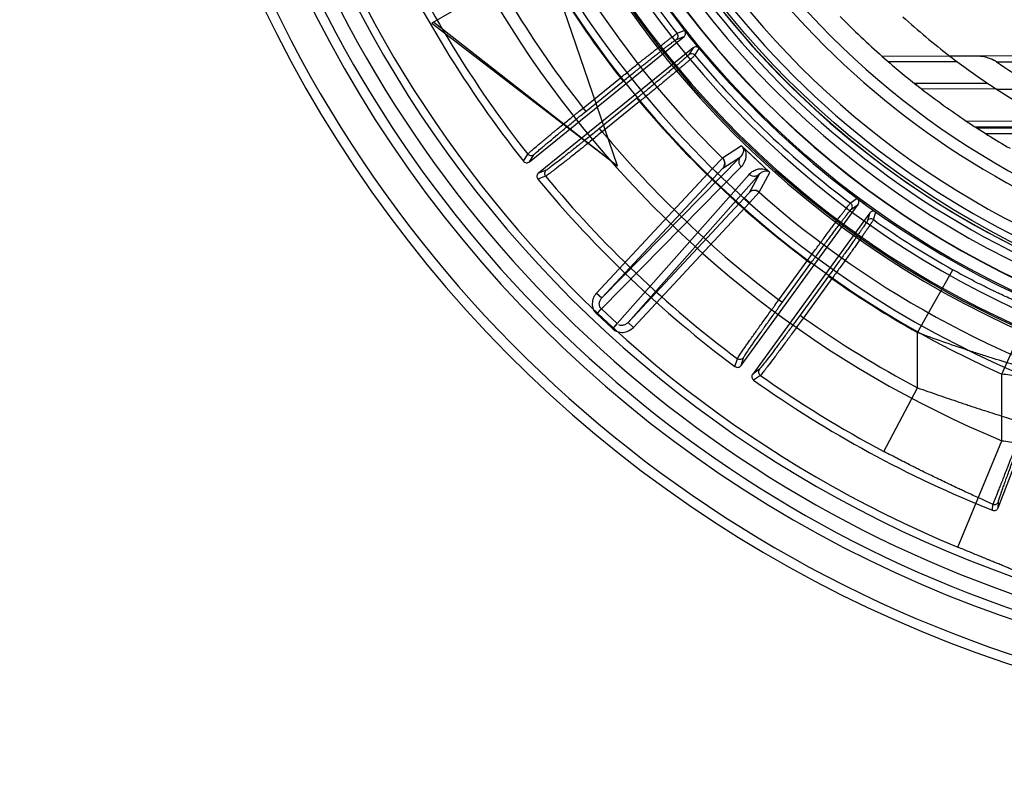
# Model space of a CAD drawing. Header units: millimetres. Extents: x 0 to 297, y 0 to 210.
# Tile 66 of 256: x 146.255 to 146.665, y 92.493 to 92.805. Entities that reach past the tile are written whole.
import ezdxf

# ---------------------------------------------------------------- set-up
doc = ezdxf.new("R2010")
doc.units = ezdxf.units.MM
doc.header["$LTSCALE"] = 16.335
doc.layers.get('0').update_dxf_attribs({"linetype": 'CONTINUOUS'})
for name, color, linetype in [('01_GLOBAL', 7, 'CONTINUOUS'), ('INTFCLR_144815', 7, 'CONTINUOUS'), ('INTFCLR_72935', 7, 'CONTINUOUS')]:
    doc.layers.add(name, color=color, linetype=linetype)

msp = doc.modelspace()

# ---------------------------------------------------------------- linework, layer by layer
at = {"color": 7, "linetype": 'Continuous'}
msp.add_circle((147.7028034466, 92.1254639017), 2.28, dxfattribs=at)
at = {"color": 9, "linetype": 'Continuous'}
msp.add_arc((147.7028034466, 92.1254639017), 2.2507792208, 92.9674534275, 177.0325465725, dxfattribs=at)
at = {"layer": '01_GLOBAL', "color": 7, "linetype": 'Continuous'}
msp.add_circle((147.7028034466, 92.1254639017), 2.31, dxfattribs=at)
at = {"layer": 'INTFCLR_144815', "color": 6, "linetype": 'Continuous'}
for p, q in [((146.5037563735, 92.7438300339), (146.4741011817, 92.8306316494)), ((146.4429242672, 92.8126316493), (146.4264827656, 92.803139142)), ((146.4264827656, 92.803139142), (146.5005701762, 92.7463233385)), ((146.4273358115, 92.8036316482), (146.5037563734, 92.743830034)), ((146.5319874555, 92.7995921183), (146.5316415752, 92.8000665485)), ((146.4671452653, 92.74552361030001), (146.5314273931, 92.7975782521)), ((146.5352033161, 92.79291537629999), (146.4709116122, 92.7408529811)), ((146.5372896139, 92.7930444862), (146.5376817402, 92.79260750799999)), ((146.555113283, 92.66075871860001), (146.6038212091, 92.7277994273)), ((146.6038409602, 92.7298896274), (146.603384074, 92.7302583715)), ((146.6086753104, 92.7242727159), (146.5599608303, 92.6572229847)), ((146.6106571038, 92.7249374), (146.611148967, 92.72461680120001)), ((146.6620642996, 92.60164924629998), (146.6918083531, 92.6791351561))]:
    msp.add_line(p, q, dxfattribs=at)
at = {"layer": 'INTFCLR_144815', "color": 9, "linetype": 'Continuous'}
for p, q in [((146.5316415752, 92.8000665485), (146.5285392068, 92.7989017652)), ((146.5282579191, 92.79639314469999), (146.5314273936, 92.7975782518)), ((146.5352033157, 92.7929153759), (146.5333851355, 92.7900615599)), ((146.5358974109, 92.7898151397), (146.5376817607, 92.7926075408)), ((146.4894527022, 92.7678853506), (146.5049492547, 92.78043421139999)), ((146.5049492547, 92.78043421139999), (146.5060818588, 92.7790355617)), ((146.4905853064, 92.7664867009), (146.5060818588, 92.7790355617)), ((146.5117961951, 92.7719789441), (146.4962860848, 92.75941910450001)), ((146.5117961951, 92.7719789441), (146.5129287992, 92.77058029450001)), ((146.4894527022, 92.7678853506), (146.4905853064, 92.7664867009)), ((146.5129287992, 92.77058029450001), (146.497418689, 92.75802045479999)), ((146.4974186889, 92.75802045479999), (146.4962860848, 92.75941910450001)), ((146.5553061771, 92.7521125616), (146.5474438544, 92.74700935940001)), ((146.4646008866, 92.7458043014), (146.4664403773, 92.7486823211)), ((146.4671452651, 92.74552361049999), (146.4689855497, 92.7483953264)), ((146.5548680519, 92.7475646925), (146.4972126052, 92.68889346)), ((146.5475378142, 92.742823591), (146.5548680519, 92.7475646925)), ((146.5432803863, 92.74269377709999), (146.4950186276, 92.6909393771)), ((146.5551210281, 92.74343730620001), (146.4970343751, 92.6843272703)), ((146.5432803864, 92.74269377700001), (146.5454743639, 92.7406478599)), ((146.5454743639, 92.7406478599), (146.5475244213, 92.7428588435)), ((146.4738495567, 92.7395085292), (146.4706542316, 92.7383093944)), ((146.4741009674, 92.7420541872), (146.4709116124, 92.7408529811)), ((146.4972126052, 92.68889346), (146.5454743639, 92.7406478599)), ((146.5036023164, 92.67820256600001), (146.5585164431, 92.74027103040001)), ((146.5081449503, 92.6786988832), (146.562651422, 92.7403065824)), ((146.562651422, 92.7403065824), (146.5584332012, 92.7326634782)), ((146.5626154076, 92.7328616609), (146.5671577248, 92.7410608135)), ((146.556406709, 92.73045328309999), (146.5081449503, 92.6786988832)), ((146.5584332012, 92.7326634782), (146.556406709, 92.73045328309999)), ((146.5586006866, 92.7284073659), (146.556406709, 92.73045328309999)), ((146.5103389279, 92.676652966), (146.5586006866, 92.728407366)), ((146.603384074, 92.7302583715), (146.6006888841, 92.7283303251)), ((146.6010664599, 92.7258343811), (146.6038212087, 92.7277994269)), ((146.6086753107, 92.7242727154), (146.6076577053, 92.7210455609)), ((146.6101481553, 92.72145776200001), (146.6111489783, 92.7246168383)), ((146.5708728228, 92.68813188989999), (146.5826824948, 92.704386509)), ((146.5723288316, 92.6870740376), (146.5841385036, 92.7033286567)), ((146.5826824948, 92.704386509), (146.5841385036, 92.7033286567)), ((146.5914845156, 92.6979914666), (146.5796655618, 92.6817240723)), ((146.5914845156, 92.6979914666), (146.5929405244, 92.69693361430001)), ((146.6285121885, 92.6745028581), (146.643192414, 92.7006184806)), ((146.6635935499, 92.65723321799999), (146.683059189, 92.7010370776)), ((146.5929405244, 92.69693361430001), (146.5811215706, 92.68066622)), ((146.4950186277, 92.6909393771), (146.4972126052, 92.68889346)), ((146.5708728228, 92.68813188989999), (146.5723288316, 92.6870740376)), ((146.4949857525, 92.68234882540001), (146.4969804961, 92.68437871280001)), ((146.4970343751, 92.6843272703), (146.4950933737, 92.68224580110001)), ((146.501661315, 92.6761210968), (146.4950933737, 92.68224580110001)), ((146.4970343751, 92.6843272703), (146.4969804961, 92.68437871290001)), ((146.5036023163, 92.67820256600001), (146.4970343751, 92.6843272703)), ((146.5796655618, 92.6817240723), (146.5811215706, 92.68066622)), ((146.5036023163, 92.67820256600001), (146.501661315, 92.6761210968)), ((146.5017715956, 92.6760209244), (146.503657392, 92.67815240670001)), ((146.503657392, 92.67815240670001), (146.5036023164, 92.67820256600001)), ((146.5081449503, 92.6786988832), (146.5103389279, 92.676652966)), ((146.6285121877, 92.65152926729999), (146.6285121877, 92.6745028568)), ((146.5525831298, 92.6603711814), (146.5536149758, 92.6636271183)), ((146.5551132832, 92.6607587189), (146.5561475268, 92.6640087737)), ((146.562730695, 92.65920883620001), (146.5599608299, 92.6572229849)), ((146.5631468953, 92.65668472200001), (146.560370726, 92.6546993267)), ((146.6635935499, 92.6295228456), (146.6635935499, 92.65723321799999)), ((146.6144798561, 92.62505987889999), (146.6285121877, 92.65152926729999)), ((146.6452501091, 92.5852373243), (146.6635935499, 92.6295228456)), ((146.6620642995, 92.6016492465), (146.6621769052, 92.60408300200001)), ((146.6597209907, 92.60061992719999), (146.659830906, 92.60305828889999))]:
    msp.add_line(p, q, dxfattribs=at)
at = {"layer": 'INTFCLR_144815', "color": 7, "linetype": 'Continuous'}
for p, q in [((146.567157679, 92.7410607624), (146.5553060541, 92.7521125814)), ((146.5612318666, 92.7465866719), (146.5553060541, 92.7521125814)), ((146.5474788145, 92.74704246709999), (146.5432803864, 92.74269377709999)), ((146.5432803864, 92.74269377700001), (146.5474437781, 92.7470094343)), ((146.567157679, 92.7410607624), (146.5612318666, 92.7465866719)), ((146.5586006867, 92.728407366), (146.5626459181, 92.73289891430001)), ((146.5626154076, 92.732861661), (146.5586006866, 92.728407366))]:
    msp.add_line(p, q, dxfattribs=at)
at = {"layer": 'INTFCLR_144815', "color": 6, "linetype": 'Continuous'}
for radius in [0.3828680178, 0.364857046]:
    msp.add_circle((146.8326356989, 93.03763164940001), radius, dxfattribs=at)
for centre, radius, start, end in [((146.8326356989, 93.03763164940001), 0.5278075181, 313.9937911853, 154.5150993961), ((146.8326356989, 93.03763164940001), 0.5098075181, 312.9543589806, 154.5144414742), ((146.8326356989, 93.03763164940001), 0.49294334, 108.7136429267, 257.7559644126), ((146.8326356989, 93.03763164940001), 0.3966228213, 45.0000000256, 314.9999999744), ((146.8326356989, 93.03763164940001), 0.3959130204, 44.99999995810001, 315.0000000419), ((146.8326356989, 93.03763164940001), 0.3953393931, 44.99999997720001, 315.0000000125), ((146.8326356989, 93.03763164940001), 0.3833823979, 47.86578076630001, 312.1342192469), ((146.8326356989, 93.03763164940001), 0.3779020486, 45.72777364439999, 314.2722263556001), ((146.8326356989, 93.03763164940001), 0.3659046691, 45.6663486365, 314.3336513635), ((146.8326356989, 93.03763164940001), 0.366, 190.6326298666, 247.7397281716), ((146.8326356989, 93.03763164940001), 0.3574013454, 205.6072723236, 244.3927276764), ((146.8326356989, 93.03763164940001), 0.3393903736, 207.0737153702, 242.9262846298), ((146.8329039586, 93.0370763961), 0.46956, 204.5122890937, 218.3386713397), ((146.8326356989, 93.03763164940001), 0.5098075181, 205.4855585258, 293.0456409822), ((146.8326356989, 93.03763164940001), 0.5278075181, 205.4849006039, 292.0062088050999), ((146.8326356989, 93.03763164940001), 0.3834509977, 218.2829108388, 219.7170891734), ((146.534515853, 92.7886601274), 0.001800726, 39.8963488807, 128.897626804), ((146.4660117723, 92.7469218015), 0.001799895, 218.38086567, 309.0311725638), ((146.4720436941, 92.7394535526), 0.0017999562, 128.9714788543, 219.4698665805), ((146.8329039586, 93.0370763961), 0.46956, 219.5142520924, 233.3456460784), ((146.8326356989, 93.03763164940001), 0.3834509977, 233.2829108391, 234.7170891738), ((146.609112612, 92.7199845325), 0.001800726, 54.89634876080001, 143.8976269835), ((146.5536565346, 92.66181589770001), 0.0017998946, 233.3878338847, 324.0311753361), ((146.5614165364, 92.6561642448), 0.0017999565, 143.9714820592, 234.4768307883), ((146.8329039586, 93.0370763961), 0.46956, 234.5212267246, 248.35715705), ((146.6603835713, 92.60229336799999), 0.0017998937, 248.3993008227, 339.0311863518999)]:
    msp.add_arc(centre, radius, start, end, dxfattribs=at)
at = {"layer": 'INTFCLR_144815', "color": 9, "linetype": 'Continuous'}
for centre, radius, start, end in [((146.8326356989, 93.03763164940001), 0.4131757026, 52.2436298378, 307.7563701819), ((146.8326356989, 93.03763164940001), 0.4896672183, 125.9035433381, 247.5002459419), ((146.8326356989, 93.03763164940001), 0.3891912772, 52.5411294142, 307.4588705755), ((146.8326356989, 93.03763164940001), 0.3777730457, 45.7280221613, 314.2719778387), ((146.8326356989, 93.03763164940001), 0.3717739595, 45.73034182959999, 314.2696581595), ((146.832635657, 93.0376316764), 0.4417329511, 125.9035433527, 247.5002459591), ((146.8326356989, 93.03763164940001), 0.3683327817, 128.4841463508, 246.0405071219), ((146.8326356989, 93.03763164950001), 0.4071801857, 198.4596803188, 225.5403197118), ((146.8326356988, 93.03763164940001), 0.386609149, 204.8664382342, 218.1335617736), ((146.8326356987, 93.0376316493), 0.4165680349, 204.8720266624, 218.1279733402), ((146.8329039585, 93.037076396), 0.4363743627, 204.7515083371, 218.0887233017), ((146.8329039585, 93.037076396), 0.4663332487, 204.6484090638, 218.201512), ((146.8326356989, 93.03763164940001), 0.5057308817, 203.8278898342, 312.5732768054), ((146.8326356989, 93.03763164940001), 0.4997304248, 203.8266800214, 313.0809380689), ((146.8326356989, 93.03763164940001), 0.5237295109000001, 203.8266800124, 319.1799903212), ((146.8326356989, 93.03763164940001), 0.4162669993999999, 211.4870912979, 246.040507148), ((146.8326356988, 93.03763164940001), 0.386609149, 219.8664382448, 233.1335617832), ((146.8326356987, 93.0376316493), 0.4165680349, 219.8720266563, 233.1279733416), ((146.8329039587, 93.0370763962), 0.436374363, 219.7536127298, 233.0962001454), ((146.8329039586, 93.0370763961), 0.4663332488, 219.6503858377, 233.208535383), ((146.8326356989, 93.03763164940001), 0.4071801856, 228.4596802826, 255.5403196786), ((146.8326356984, 93.03763164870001), 0.3866091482, 234.8664381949, 240.6586020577), ((146.8326356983, 93.03763164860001), 0.4165680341, 234.8720266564, 240.6586020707), ((146.4989754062, 92.68640877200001), 0.005692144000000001, 225.5003209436, 227.0000047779), ((146.832903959, 93.0370763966), 0.4363743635, 234.7610892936, 242.0704016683), ((146.5055433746, 92.68028409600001), 0.005692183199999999, 226.9999997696, 228.4996732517), ((146.5641894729, 92.65815304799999), 0.0018007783, 144.1049226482, 234.6235315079), ((146.8329039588, 93.0370763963), 0.4663332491, 234.6574089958, 242.0704016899), ((146.6604969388, 92.6047314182), 0.0018007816, 248.2936800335, 338.894921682)]:
    msp.add_arc(centre, radius, start, end, dxfattribs=at)
at = {"layer": 'INTFCLR_144815', "color": 7, "linetype": 'Continuous'}
for centre, radius, start, end in [((146.5453423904, 92.7448681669), 0.0030000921, 317.037570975, 45.5365050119), ((146.5606259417, 92.7306160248), 0.0030000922, 48.46145316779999, 136.9624284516)]:
    msp.add_arc(centre, radius, start, end, dxfattribs=at)
at = {"layer": 'INTFCLR_144815', "color": 6, "linetype": 'Continuous'}
for points, knots in [([(146.5049492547, 92.78043421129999), (146.505609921, 92.7809682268), (146.5069326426, 92.78203566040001), (146.5089125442, 92.78362887), (146.5108751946, 92.785203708), (146.5127920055, 92.7867372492), (146.5146423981, 92.7882125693), (146.5164140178, 92.7896201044), (146.5181032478, 92.79095727), (146.5197013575, 92.792217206), (146.5211915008, 92.7933864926), (146.5225630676, 92.794456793), (146.5238084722, 92.79542204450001), (146.5249229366, 92.7962803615), (146.5258985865, 92.7970205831), (146.5267219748, 92.79764752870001), (146.5275844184, 92.7982541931), (146.5281336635, 92.7987413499), (146.5285392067, 92.7989017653)], [0, 0, 0, 0, 0.08505080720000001, 0.1701721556, 0.254433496, 0.336985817, 0.4159403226, 0.4913680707, 0.5635234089, 0.6316372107, 0.6951130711, 0.7531620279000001, 0.8058165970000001, 0.8528724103, 0.8939784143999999, 0.9284802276, 0.956336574, 1, 1, 1, 1]), ([(146.5282579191, 92.79639314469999), (146.5286107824, 92.7966794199), (146.5291082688, 92.7975677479), (146.5288197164, 92.7985438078), (146.5285392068, 92.7989017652)], [0, 0, 0, 0, 0.4997863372, 1, 1, 1, 1]), ([(146.5314273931, 92.7975782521), (146.5316433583, 92.79775313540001), (146.5321115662, 92.7983467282), (146.5321416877, 92.7991677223), (146.5319874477, 92.7995921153)], [0, 0, 0, 0, 0.3809658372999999, 1, 1, 1, 1]), ([(146.5372896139, 92.793044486), (146.537054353, 92.7931913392), (146.5363403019, 92.7934400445), (146.5355546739, 92.79319990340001), (146.5352033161, 92.79291537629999)], [0, 0, 0, 0, 0.3801956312, 1, 1, 1, 1]), ([(146.5358974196, 92.78981512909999), (146.5356416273, 92.789429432), (146.5350095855, 92.7889673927), (146.5341898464, 92.78820733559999), (146.5333672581, 92.7875014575), (146.5324074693, 92.78667408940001), (146.5313043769, 92.7857367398), (146.5300676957, 92.7846921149), (146.5287098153, 92.7835526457), (146.527242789, 92.78232807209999), (146.5256763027, 92.7810263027), (146.5240166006, 92.77965241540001), (146.5222786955, 92.778218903), (146.5204801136, 92.7767404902), (146.5186405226, 92.7752332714), (146.5167674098, 92.7737028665), (146.5148610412, 92.7721495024), (146.5135774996, 92.7711065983), (146.5129287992, 92.77058029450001)], [0, 0, 0, 0, 0.0463358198, 0.0762140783, 0.1124137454, 0.1546990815, 0.2031354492, 0.2573232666, 0.3167801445, 0.3806071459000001, 0.4486459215, 0.5206998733, 0.5963199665, 0.6741968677, 0.753797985, 0.8344215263, 0.9163659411, 1, 1, 1, 1]), ([(146.5826824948, 92.7043865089), (146.5831824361, 92.70507332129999), (146.5841838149, 92.7064467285), (146.5856839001, 92.7084980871), (146.5871720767, 92.7105272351), (146.5886266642, 92.7125046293), (146.5900321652, 92.7144085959), (146.5913791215, 92.71622669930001), (146.5926647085, 92.71795550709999), (146.5938822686, 92.7195861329), (146.5950190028, 92.72110125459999), (146.5960668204, 92.72249007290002), (146.5970199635, 92.72374476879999), (146.5978743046, 92.7248622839), (146.5986251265, 92.7258297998), (146.5992581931, 92.7266484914), (146.5999342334, 92.727457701), (146.600338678, 92.7280704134), (146.6006888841, 92.7283303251)], [0, 0, 0, 0, 0.08505080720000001, 0.1701721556, 0.254433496, 0.336985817, 0.4159403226, 0.4913680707, 0.5635234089, 0.6316372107, 0.6951130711, 0.7531620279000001, 0.8058165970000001, 0.8528724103, 0.8939784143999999, 0.9284802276, 0.956336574, 1, 1, 1, 1]), ([(146.6010664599, 92.7258343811), (146.6013332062, 92.7262022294), (146.6015838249, 92.7271890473), (146.6010524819, 92.728057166), (146.6006888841, 92.7283303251)], [0, 0, 0, 0, 0.4997863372, 1, 1, 1, 1]), ([(146.6038212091, 92.7277994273), (146.6039845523, 92.7280242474), (146.6042831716, 92.72871879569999), (146.6040997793, 92.729519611), (146.6038409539, 92.7298896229)], [0, 0, 0, 0, 0.3809657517, 1, 1, 1, 1]), ([(146.6106571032, 92.7249374), (146.6103918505, 92.72501835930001), (146.6096377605, 92.7250737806), (146.6089410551, 92.7246384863), (146.6086753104, 92.7242727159)], [0, 0, 0, 0, 0.3801952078, 1, 1, 1, 1]), ([(146.6101481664, 92.7214577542), (146.610000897, 92.72101893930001), (146.6095099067, 92.72040898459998), (146.6089147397, 92.7194625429), (146.608302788, 92.7185676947), (146.6075897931, 92.717520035), (146.6067660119, 92.7163278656), (146.605841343, 92.71499804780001), (146.6048243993, 92.713545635), (146.603725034, 92.71198413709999), (146.6025497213, 92.7103225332), (146.6013026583, 92.70856659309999), (146.5999953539, 92.70673263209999), (146.5986405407, 92.7048388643), (146.5972536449, 92.70290676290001), (146.5958403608, 92.7009435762), (146.5944008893, 92.6989495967), (146.5934309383, 92.69760992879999), (146.5929405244, 92.6969336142)], [0, 0, 0, 0, 0.0463417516, 0.07622385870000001, 0.1124280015, 0.1547199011, 0.2031539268, 0.2574911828, 0.3168877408, 0.3806665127, 0.4486862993, 0.5206551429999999, 0.5962936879, 0.6741747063, 0.7537806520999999, 0.8344098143, 0.9163599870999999, 1, 1, 1, 1])]:
    msp.add_open_spline(points, degree=3, knots=knots, dxfattribs=at)
at = {"layer": 'INTFCLR_144815', "color": 9, "linetype": 'Continuous'}
for points, knots in [([(146.5060818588, 92.7790355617), (146.5066971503, 92.77953381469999), (146.5079244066, 92.78052614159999), (146.5097570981, 92.78200352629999), (146.5115665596, 92.7834576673), (146.5133392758, 92.78487773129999), (146.5150620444, 92.7862531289), (146.5167225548, 92.7875740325), (146.5183093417, 92.7888313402), (146.5198114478, 92.7900163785), (146.5212181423, 92.7911206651), (146.5225192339, 92.7921363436), (146.5237054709, 92.79305572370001), (146.5247680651, 92.7938736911), (146.525701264, 92.7945806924), (146.5264932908, 92.79518330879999), (146.5273291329, 92.7957680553), (146.5278617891, 92.7962450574), (146.5282579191, 92.79639314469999)], [0, 0, 0, 0, 0.0843244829, 0.1680934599, 0.25071826, 0.3315631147, 0.4100082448, 0.4855072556, 0.5575492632, 0.625633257, 0.6892832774, 0.7480215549, 0.8014290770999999, 0.8491347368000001, 0.8908217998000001, 0.9261829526, 0.954957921, 1, 1, 1, 1]), ([(146.5333851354, 92.7900615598), (146.5331574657, 92.7897041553), (146.5325791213, 92.7892817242), (146.5318324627, 92.78858492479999), (146.5310779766, 92.78793521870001), (146.5301920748, 92.78716915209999), (146.5291706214, 92.7862994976), (146.5280241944, 92.7853299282), (146.5267597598, 92.7842680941), (146.5253868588, 92.7831215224), (146.5239152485, 92.7818985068), (146.5223552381, 92.78060759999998), (146.5207174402, 92.7792575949), (146.519013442, 92.7778580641), (146.5172560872, 92.77641955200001), (146.5154588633, 92.7749530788), (146.513634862, 92.773469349), (146.5124106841, 92.77247654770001), (146.5117961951, 92.7719789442)], [0, 0, 0, 0, 0.04513299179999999, 0.0739357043, 0.1093075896, 0.1510050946, 0.1987336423, 0.2521669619, 0.3109254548, 0.3745889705, 0.4426763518, 0.5147228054, 0.5902496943, 0.6687331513, 0.7495757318, 0.832129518, 0.9157854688, 1, 1, 1, 1]), ([(146.4664403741, 92.7486823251), (146.4665952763, 92.7489151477), (146.4670332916, 92.7492666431), (146.4676921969, 92.74988532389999), (146.4688875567, 92.75091937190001), (146.4703259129, 92.75215364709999), (146.4717495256, 92.7533523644), (146.472705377, 92.7541539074), (146.4743509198, 92.75552906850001), (146.4760668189, 92.7569517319), (146.477850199, 92.7584230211), (146.4791537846, 92.7594962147), (146.4815467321, 92.7614603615), (146.4839855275, 92.763450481), (146.4861266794, 92.7651908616), (146.4876013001, 92.7663875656), (146.4887109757, 92.7672858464), (146.4894527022, 92.7678853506)], [0, 0, 0, 0, 0.0279848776, 0.0550497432, 0.090869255, 0.1859202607, 0.2448529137, 0.2770844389, 0.3107592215, 0.4594581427, 0.5001431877, 0.5421235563, 0.6284328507, 0.8099506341, 0.8571271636, 0.9045593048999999, 1, 1, 1, 1]), ([(146.4689855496, 92.74839532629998), (146.4691275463, 92.74861683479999), (146.469539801, 92.7489489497), (146.4701562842, 92.7495335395), (146.4712773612, 92.7505092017), (146.472626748, 92.751672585), (146.4739626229, 92.7528024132), (146.4748596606, 92.753557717), (146.4764041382, 92.75485330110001), (146.47801483, 92.7561934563), (146.4796892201, 92.7575790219), (146.4809132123, 92.75858958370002), (146.4831602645, 92.7604388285), (146.4854504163, 92.7623124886), (146.4874613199, 92.7639507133), (146.4888463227, 92.7650770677), (146.4898885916, 92.7659225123), (146.4905853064, 92.7664867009)], [0, 0, 0, 0, 0.0280090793, 0.05508402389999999, 0.09090385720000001, 0.1859566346, 0.2448900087, 0.2771208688, 0.3107936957, 0.459488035, 0.5001712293, 0.5421496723, 0.628455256, 0.8099624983, 0.857135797, 0.9045651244, 1, 1, 1, 1]), ([(146.4962860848, 92.75941910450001), (146.4949093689, 92.7583042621), (146.4928580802, 92.75664867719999), (146.4904696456, 92.75473109), (146.4891331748, 92.75366105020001), (146.4872369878, 92.7521457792), (146.4851012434, 92.75044706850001), (146.4830173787, 92.7488014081), (146.4819116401, 92.74793203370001), (146.4804598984, 92.74679304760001), (146.4785648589, 92.7453280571), (146.4764633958, 92.74369065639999), (146.4750328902, 92.7426933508), (146.4743502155, 92.74214810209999), (146.4741009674, 92.7420541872)], [0, 0, 0, 0, 0.1885958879, 0.28063556, 0.326086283, 0.3708631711, 0.5390435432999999, 0.6166103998, 0.6535476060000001, 0.6887932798, 0.8130347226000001, 0.9087979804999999, 0.9716436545, 1, 1, 1, 1]), ([(146.497418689, 92.75802045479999), (146.4959550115, 92.7568333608), (146.4937743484, 92.7550702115), (146.4912355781, 92.75302765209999), (146.4898150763, 92.75188776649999), (146.4877997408, 92.7502735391), (146.4855298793, 92.7484637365), (146.4833156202, 92.74670989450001), (146.4821408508, 92.7457831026), (146.4805982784, 92.74456956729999), (146.4791310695, 92.7434231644), (146.4777378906, 92.7423470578), (146.4769784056, 92.7417655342), (146.4759339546, 92.7409605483), (146.4748358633, 92.74019379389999), (146.4741128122, 92.7396126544), (146.4738495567, 92.7395085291)], [0, 0, 0, 0, 0.1886067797, 0.2806526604, 0.3261051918, 0.3708838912, 0.5390713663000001, 0.6166417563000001, 0.6535799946, 0.6888254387, 0.8130686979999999, 0.8399336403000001, 0.8649915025, 0.908831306, 0.9716672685, 1, 1, 1, 1]), ([(146.5557192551, 92.7517272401), (146.5559882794, 92.7513044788), (146.556381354, 92.7497654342), (146.5555809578, 92.7482597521), (146.5548680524, 92.74756469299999)], [0, 0, 0, 0, 0.3347895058, 1, 1, 1, 1]), ([(146.5564094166, 92.7510836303), (146.5568498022, 92.75032560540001), (146.5574779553, 92.7481551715), (146.5566859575, 92.7453322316), (146.5555267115, 92.74385015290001), (146.5551210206, 92.74343731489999)], [0, 0, 0, 0, 0.319153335, 0.7892821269, 1, 1, 1, 1]), ([(146.4689855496, 92.74839532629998), (146.4686259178, 92.7481046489), (146.4676301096, 92.74780287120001), (146.4667269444, 92.74831889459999), (146.4664403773, 92.748682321)], [0, 0, 0, 0, 0.4997832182, 1, 1, 1, 1]), ([(146.5548680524, 92.74756469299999), (146.5546261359, 92.7473037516), (146.5542245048, 92.74664718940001), (146.5540613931, 92.7454797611), (146.5543747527, 92.7443275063), (146.554848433, 92.7436928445), (146.555121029, 92.7434373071)], [0, 0, 0, 0, 0.2341584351, 0.4914350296, 0.7541194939, 1, 1, 1, 1]), ([(146.558516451, 92.7402710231), (146.5589024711, 92.74070310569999), (146.5597923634, 92.74150707), (146.5614787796, 92.74239017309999), (146.5636538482, 92.7428180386), (146.5652654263, 92.7424770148), (146.5660544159, 92.74208958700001)], [0, 0, 0, 0, 0.209842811, 0.4298733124, 0.6816589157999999, 1, 1, 1, 1]), ([(146.4741009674, 92.7420541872), (146.473742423, 92.7417632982), (146.4732406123, 92.74085404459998), (146.4735550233, 92.7398646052), (146.4738495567, 92.7395085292)], [0, 0, 0, 0, 0.4997835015, 1, 1, 1, 1]), ([(146.562651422, 92.7403065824), (146.5624079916, 92.74004705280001), (146.5617346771, 92.7395661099), (146.5609060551, 92.73941799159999), (146.5604577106, 92.73944207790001)], [0, 0, 0, 0, 0.4421221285, 1, 1, 1, 1]), ([(146.562651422, 92.7403065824), (146.5628579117, 92.74055029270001), (146.563458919, 92.7411230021), (146.5648137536, 92.7418468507), (146.5661420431, 92.74177296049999), (146.5667445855, 92.74144602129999)], [0, 0, 0, 0, 0.2116769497, 0.5457153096, 1, 1, 1, 1]), ([(146.5841385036, 92.7033286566), (146.5846038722, 92.7039691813), (146.5855324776, 92.7052453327), (146.5869203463, 92.7071467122), (146.5882917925, 92.7090196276), (146.5896365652, 92.7108501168), (146.5909446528, 92.7126245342), (146.5922067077, 92.71433020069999), (146.5934140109, 92.71595535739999), (146.5945582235, 92.7174887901), (146.5956311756, 92.71891952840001), (146.5966250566, 92.7202373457), (146.5975329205, 92.7214324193), (146.5983476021, 92.7224975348), (146.5990660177, 92.72342197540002), (146.5996750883, 92.7242090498), (146.6003311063, 92.7249902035), (146.6007221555, 92.72558881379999), (146.6010664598, 92.7258343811)], [0, 0, 0, 0, 0.08432448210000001, 0.1680934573, 0.2507182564, 0.3315631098, 0.4100082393, 0.4855072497, 0.5575492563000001, 0.6256332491, 0.6892832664, 0.7480215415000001, 0.8014290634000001, 0.8491347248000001, 0.8908217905, 0.9261829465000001, 0.9549579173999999, 1, 1, 1, 1]), ([(146.6076577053, 92.721045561), (146.6075302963, 92.7206414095), (146.6070809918, 92.7200836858), (146.6065401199, 92.7192173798), (146.6059794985, 92.7183945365), (146.6053220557, 92.7174252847), (146.6045604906, 92.71632089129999), (146.6037040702, 92.71508764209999), (146.6027575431, 92.7137347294), (146.6017281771, 92.7122718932), (146.6006232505, 92.7107096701), (146.5994505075, 92.7090589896), (146.5982179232, 92.7073310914), (146.5969342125, 92.70553822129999), (146.5956090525, 92.7036938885), (146.5942526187, 92.7018122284), (146.5928747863, 92.6999069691), (146.5919492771, 92.6986311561), (146.5914845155, 92.6979914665)], [0, 0, 0, 0, 0.04513299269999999, 0.0739357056, 0.1093075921, 0.151005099, 0.1987336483, 0.2521669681, 0.3109254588, 0.3745889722, 0.4426763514, 0.5147228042, 0.5902496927, 0.6687331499, 0.7495757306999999, 0.8321295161, 0.9157854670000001, 1, 1, 1, 1]), ([(146.6895791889, 92.67997307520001), (146.68818351, 92.6804041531), (146.6851001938, 92.6814158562), (146.6815919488, 92.6826789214), (146.679009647, 92.6836563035), (146.6771500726, 92.6843746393), (146.6737552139, 92.6857256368), (146.6687327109, 92.6878408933), (146.6641521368, 92.68990911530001), (146.6610065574, 92.69138916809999), (146.6588546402, 92.6924185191), (146.6550646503, 92.6942761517), (146.649643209, 92.6970621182), (146.6453447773, 92.69940862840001), (146.6431924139, 92.7006184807)], [0, 0, 0, 0, 0.086164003, 0.1913817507, 0.2199129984, 0.2490305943, 0.3089705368, 0.4354328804, 0.5704564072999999, 0.6053936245, 0.6404926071, 0.7111645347, 0.8543563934, 1, 1, 1, 1]), ([(146.4969804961, 92.68437871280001), (146.4967053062, 92.6846491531), (146.4962654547, 92.685340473), (146.4961005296, 92.68657645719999), (146.4964170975, 92.6878342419), (146.496910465, 92.6885710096), (146.4972126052, 92.68889346)], [0, 0, 0, 0, 0.2329766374, 0.4761332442, 0.7331775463, 1, 1, 1, 1]), ([(146.5536149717, 92.6636271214), (146.5537043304, 92.66389209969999), (146.5540364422, 92.6643449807), (146.5545127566, 92.6651131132), (146.5553997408, 92.6664213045), (146.5564696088, 92.66798579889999), (146.5575344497, 92.6695121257), (146.5582502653, 92.6705337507), (146.5594838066, 92.6722879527), (146.5607730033, 92.67410625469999), (146.5621147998, 92.67598898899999), (146.563096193, 92.67736301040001), (146.5648992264, 92.6798795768), (146.5667398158, 92.6824331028), (146.5683575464, 92.6846683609), (146.5694721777, 92.68620595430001), (146.5703115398, 92.68736083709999), (146.5708728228, 92.68813188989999)], [0, 0, 0, 0, 0.0279845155, 0.0550492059, 0.09086855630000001, 0.185919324, 0.2448519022, 0.2770834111, 0.3107581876, 0.4594571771, 0.5001422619, 0.5421226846, 0.6284321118, 0.8099502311, 0.8571268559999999, 0.9045590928, 1, 1, 1, 1]), ([(146.5561475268, 92.6640087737), (146.5562273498, 92.6642594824), (146.5565395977, 92.6646869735), (146.5569837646, 92.665411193), (146.5578141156, 92.6666437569), (146.5588164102, 92.6681167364), (146.5598143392, 92.66955380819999), (146.5604853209, 92.6705155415), (146.5616418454, 92.6721667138), (146.5628507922, 92.67387807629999), (146.5641095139, 92.67564978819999), (146.5650302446, 92.67694270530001), (146.5667221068, 92.6793105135), (146.5684492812, 92.68171306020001), (146.5699676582, 92.6838159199), (146.5710139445, 92.68526235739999), (146.5718018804, 92.68634875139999), (146.5723288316, 92.6870740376)], [0, 0, 0, 0, 0.0280086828, 0.0550834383, 0.0909030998, 0.1859556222, 0.2448889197, 0.277119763, 0.3107925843, 0.4594869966, 0.5001702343, 0.542148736, 0.6284544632, 0.8099620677, 0.8571354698, 0.9045649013, 1, 1, 1, 1]), ([(146.5796655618, 92.6817240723), (146.5786242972, 92.6802908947), (146.5770713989, 92.6781608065), (146.5752606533, 92.67569038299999), (146.5742466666, 92.67431089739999), (146.5728072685, 92.67235648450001), (146.5711839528, 92.67016287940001), (146.5695970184, 92.6680339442), (146.568753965, 92.6669080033), (146.5676464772, 92.66543208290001), (146.5661951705, 92.6635265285), (146.5645890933, 92.66140101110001), (146.5634654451, 92.6600674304), (146.562947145, 92.65936406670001), (146.5627306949, 92.65920883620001)], [0, 0, 0, 0, 0.1885955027, 0.2806349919, 0.3260856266, 0.3708624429, 0.5390425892, 0.6166093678, 0.6535465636, 0.6887922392, 0.813033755, 0.9087972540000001, 0.9716432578, 1, 1, 1, 1]), ([(146.5081449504, 92.6786988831), (146.5078443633, 92.6783749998), (146.5070848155, 92.67778348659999), (146.506143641, 92.6775079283), (146.5056413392, 92.677484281)], [0, 0, 0, 0, 0.4677243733, 1, 1, 1, 1]), ([(146.5811215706, 92.68066622), (146.5800150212, 92.6791407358), (146.5783650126, 92.6768732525), (146.5764414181, 92.6742431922), (146.575364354, 92.67277448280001), (146.5738354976, 92.67069363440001), (146.5721114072, 92.6683579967), (146.5704265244, 92.6660908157), (146.5695316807, 92.6648915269), (146.5683557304, 92.6633201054), (146.567235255, 92.6618329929), (146.5661680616, 92.6604329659), (146.5655849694, 92.65967467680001), (146.5647844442, 92.6586267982), (146.5639222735, 92.657601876), (146.5633741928, 92.65685349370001), (146.5631468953, 92.65668472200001)], [0, 0, 0, 0, 0.1886064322, 0.2806521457, 0.3261045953, 0.3708832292, 0.5390704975, 0.6166408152, 0.6535790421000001, 0.6888244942, 0.8130678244, 0.8399328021, 0.8649907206, 0.9088306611, 0.9716669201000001, 1, 1, 1, 1]), ([(146.6812987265, 92.6575090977), (146.6807255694, 92.65766304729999), (146.6769520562, 92.6586835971), (146.6698020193, 92.6607031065), (146.6623893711, 92.6629435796), (146.65729751, 92.6645462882), (146.6538241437, 92.6656573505), (146.6477158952, 92.6676580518), (146.6389713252, 92.6706583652), (146.6320022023, 92.67319412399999), (146.6285121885, 92.6745028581)], [0, 0, 0, 0, 0.032094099, 0.2113971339, 0.4017659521, 0.4508435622, 0.5000751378, 0.5989756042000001, 0.7984316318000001, 1, 1, 1, 1]), ([(146.5561475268, 92.6640087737), (146.5558754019, 92.66363494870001), (146.5549917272, 92.6630857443), (146.5539858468, 92.66335031), (146.5536149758, 92.6636271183)], [0, 0, 0, 0, 0.4997832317, 1, 1, 1, 1]), ([(146.7354948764, 92.6487351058), (146.7352608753, 92.6486809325), (146.7345449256, 92.64869867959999), (146.733153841, 92.6487364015), (146.7315651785, 92.6488515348), (146.7299653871, 92.64897503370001), (146.7279502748, 92.649146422), (146.7250721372, 92.6494138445), (146.7219578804, 92.649727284), (146.719190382, 92.6500182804), (146.7160982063, 92.65035246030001), (146.7119749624, 92.6508153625), (146.7076879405, 92.651317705), (146.7040647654, 92.6517543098), (146.7002269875, 92.6522251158), (146.6952828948, 92.652847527), (146.6891988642, 92.6536387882), (146.6840086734, 92.65433520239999), (146.6797740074, 92.654915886), (146.6754765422, 92.6555138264), (146.6700807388, 92.6562811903), (146.6657598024, 92.65691205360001), (146.6635935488, 92.65723321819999)], [0, 0, 0, 0, 0.0099482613, 0.0292570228, 0.0579250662, 0.07578321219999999, 0.095740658, 0.1416796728, 0.1955075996, 0.2253767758, 0.2569367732, 0.3243257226, 0.397226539, 0.4357120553, 0.4754769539, 0.5573722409, 0.6421035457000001, 0.7295885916, 0.7742669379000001, 0.8191373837, 0.909296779, 1, 1, 1, 1]), ([(146.6285121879, 92.65152926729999), (146.6313831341, 92.65051343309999), (146.637117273, 92.64851439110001), (146.6435795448, 92.6463145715), (146.647877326, 92.6448747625), (146.6507161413, 92.6439291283), (146.6556018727, 92.6423169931), (146.6624585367, 92.6400933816), (146.6687337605, 92.63810153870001), (146.6722424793, 92.6370011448), (146.673065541, 92.636743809)], [0, 0, 0, 0, 0.1946117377, 0.3880600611, 0.4362337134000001, 0.484260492, 0.5792724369, 0.765009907, 0.9448920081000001, 1, 1, 1, 1]), ([(146.6598309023, 92.60305829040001), (146.659996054, 92.6032908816), (146.6603354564, 92.60416457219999), (146.6608936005, 92.60543543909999), (146.6615127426, 92.6069951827), (146.6621429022, 92.6085769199), (146.6627306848, 92.610073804), (146.6632556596, 92.611415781), (146.6638502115, 92.61293899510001), (146.6646510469, 92.6149965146), (146.6654884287, 92.61715467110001), (146.6662049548, 92.61900346), (146.6669762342, 92.62099598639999), (146.6679770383, 92.6235832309), (146.6689991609, 92.6262255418), (146.6698398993, 92.62840040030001), (146.6707001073, 92.6306250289), (146.6717766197, 92.63340944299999), (146.6726372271, 92.6356349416), (146.6730656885, 92.6367437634)], [0, 0, 0, 0, 0.0236430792, 0.0767295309, 0.1156248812, 0.1625661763, 0.2178977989, 0.2488969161, 0.2820025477, 0.3534210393, 0.4318912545, 0.4738682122, 0.5177587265, 0.6089770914, 0.7037892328, 0.7525738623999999, 0.8022342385, 0.9014758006, 1, 1, 1, 1]), ([(146.6621769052, 92.6040830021), (146.6621900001, 92.60435641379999), (146.6624666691, 92.6052056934), (146.6628447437, 92.60646515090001), (146.6633596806, 92.60796508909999), (146.663885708, 92.6094821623), (146.6643934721, 92.6109104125), (146.6648522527, 92.612188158), (146.6653759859, 92.6136361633), (146.6660890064, 92.61558852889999), (146.6668434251, 92.61763267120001), (146.6674932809, 92.6193817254), (146.6681961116, 92.62126499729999), (146.669113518, 92.62370788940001), (146.6700565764, 92.6262001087), (146.6708362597, 92.62824957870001), (146.6716361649, 92.6303446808), (146.6726418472, 92.6329648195), (146.6734506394, 92.6350570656), (146.673854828, 92.63609879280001)], [0, 0, 0, 0, 0.0240884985, 0.0774496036, 0.1164428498, 0.1634458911, 0.2188136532, 0.2498197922, 0.2829221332, 0.3543198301, 0.4327322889, 0.4746715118, 0.5185217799, 0.6096300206, 0.7043114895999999, 0.7530199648, 0.8025990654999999, 0.9016667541, 1, 1, 1, 1]), ([(146.6635935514, 92.6295228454), (146.6657992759, 92.62921830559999), (146.6701936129, 92.6286128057), (146.6756742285, 92.62785859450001), (146.6800204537, 92.6272618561), (146.6842720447, 92.62667860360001), (146.6894661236, 92.6259663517), (146.6945781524, 92.62526539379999), (146.6980842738, 92.6247838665), (146.7000452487, 92.624514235), (146.7028747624, 92.62412482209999), (146.7069479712, 92.62356271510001), (146.7121408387, 92.6228407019), (146.7158557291, 92.6223182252), (146.7182098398, 92.6219834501), (146.7196691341, 92.6217749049), (146.7220286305, 92.6214349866), (146.7251142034, 92.6209822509), (146.7279683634, 92.6205478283), (146.7299705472, 92.6202306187), (146.7315656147, 92.6199673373), (146.7331556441, 92.61969772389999), (146.7345476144, 92.61940382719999), (146.7352670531, 92.61924620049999), (146.7354948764, 92.61913941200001)], [0, 0, 0, 0, 0.09193370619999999, 0.1831473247, 0.2284158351, 0.2730638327, 0.3603307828, 0.4448754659, 0.4861038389, 0.5064501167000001, 0.5266018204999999, 0.6040297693, 0.67621826, 0.7430669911, 0.7589193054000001, 0.7743925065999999, 0.8039303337, 0.8573439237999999, 0.9031517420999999, 0.9231328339, 0.9410339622, 0.9699199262, 0.9896115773, 1, 1, 1, 1]), ([(146.6598309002, 92.60305829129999), (146.6582938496, 92.60375224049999), (146.6550176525, 92.60523497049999), (146.6512934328, 92.6069391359), (146.648645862, 92.60816273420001), (146.6473856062, 92.60874769), (146.6459918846, 92.60939717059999), (146.6431417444, 92.6107316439), (146.6386649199, 92.61285557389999), (146.6337797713, 92.61522575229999), (146.630300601, 92.6169445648), (146.6282779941, 92.6179531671), (146.6252122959, 92.61949160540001), (146.6206024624, 92.6218420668), (146.6165227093, 92.62397689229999), (146.6144798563, 92.62505987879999)], [0, 0, 0, 0, 0.1003529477, 0.2139883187, 0.243710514, 0.2739099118, 0.2966651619, 0.3352078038, 0.4611790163, 0.5915183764, 0.6583051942, 0.6920950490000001, 0.7260091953, 0.8624130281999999, 1, 1, 1, 1]), ([(146.6718603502, 92.57384935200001), (146.6717321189, 92.5740126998), (146.671182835, 92.57431773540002), (146.6703316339, 92.5747732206), (146.6692237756, 92.5752856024), (146.6680080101, 92.5758298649), (146.6668626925, 92.5763240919), (146.6658474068, 92.5767557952), (146.6647142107, 92.57723305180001), (146.6632021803, 92.5778627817), (146.6612802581, 92.5786555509), (146.6595922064, 92.5793480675), (146.6581794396, 92.5799264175), (146.6567038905, 92.5805300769), (146.6548133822, 92.5813031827), (146.6528928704, 92.5820895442), (146.6513211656, 92.58273427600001), (146.6497144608, 92.5833943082), (146.6476885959, 92.58422862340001), (146.6460649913, 92.584899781), (146.6452501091, 92.5852373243)], [0, 0, 0, 0, 0.0215065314, 0.062855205, 0.1013227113, 0.1474502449, 0.2009490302, 0.2304597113, 0.2617128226, 0.3282867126, 0.400087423, 0.4770190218, 0.5172446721, 0.5581819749, 0.6421238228, 0.7287684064, 0.7731013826, 0.8180559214, 0.9086554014, 1, 1, 1, 1])]:
    msp.add_open_spline(points, degree=3, knots=knots, dxfattribs=at)
at = {"layer": 'INTFCLR_144815', "color": 7, "linetype": 'Continuous'}
for points, knots in [([(146.5474788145, 92.74704246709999), (146.5478804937, 92.7466484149), (146.5483808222, 92.74574427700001), (146.5484109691, 92.7441696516), (146.5479292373, 92.7432428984), (146.5475378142, 92.742823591)], [0, 0, 0, 0, 0.3652834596, 0.6276282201, 1, 1, 1, 1]), ([(146.5626459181, 92.73289891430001), (146.5622248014, 92.7332721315), (146.5612879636, 92.7337081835), (146.5597150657, 92.73362840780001), (146.5588241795, 92.7330831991), (146.5584332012, 92.7326634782)], [0, 0, 0, 0, 0.365286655, 0.6276297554, 1, 1, 1, 1])]:
    msp.add_open_spline(points, degree=3, knots=knots, dxfattribs=at)
at = {"layer": 'INTFCLR_144815', "color": 9, "linetype": 'Continuous'}
for points in [[(146.5604577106, 92.73944207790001), (146.559755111, 92.7394798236), (146.559032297, 92.739792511), (146.558516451, 92.7402710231)], [(146.4950186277, 92.6909393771), (146.4944639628, 92.69034432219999), (146.4935758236, 92.68895028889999), (146.4931024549, 92.68655121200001), (146.4935577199, 92.6841976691), (146.494435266, 92.6828896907), (146.4949857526, 92.68234882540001)], [(146.5056413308, 92.67748420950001), (146.5052010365, 92.6774632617), (146.5046696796, 92.67742474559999), (146.5043395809, 92.67771686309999)], [(146.5017715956, 92.6760209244), (146.502349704, 92.6755096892), (146.5037154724, 92.6747252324), (146.5060951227, 92.6744353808), (146.5084553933, 92.67507485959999), (146.5097838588, 92.6760582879), (146.5103389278, 92.676652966)]]:
    msp.add_open_spline(points, degree=3, dxfattribs=at)
at = {"layer": 'INTFCLR_72935', "color": 9, "linetype": 'Continuous'}
for p, q in [((146.6420055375, 92.7894662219), (146.6138194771, 92.78936783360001)), ((146.7214868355, 92.7897436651), (146.6532559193, 92.7895054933)), ((146.6450838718, 92.78713164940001), (146.6163830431, 92.78713164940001)), ((146.6613137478, 92.78713164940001), (146.7708160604, 92.78713164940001)), ((146.6577480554, 92.77813164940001), (146.627269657, 92.77813164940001)), ((146.6613663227, 92.77572949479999), (146.6302012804, 92.7758382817)), ((146.6487541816, 92.7624897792), (146.7162523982, 92.7627253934)), ((146.6523325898, 92.76013164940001), (146.7292575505, 92.76013164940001)), ((146.6889655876, 92.7596301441), (146.6532997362, 92.75950564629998)), ((146.6939068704, 92.75713164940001), (146.6570361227, 92.75713164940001))]:
    msp.add_line(p, q, dxfattribs=at)
at = {"layer": 'INTFCLR_72935', "color": 6, "linetype": 'Continuous'}
for p, q in [((146.6532559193, 92.7895054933), (146.6420055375, 92.7894662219)), ((146.6613663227, 92.77572949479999), (146.6741187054, 92.77568498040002))]:
    msp.add_line(p, q, dxfattribs=at)
at = {"layer": 'INTFCLR_72935', "color": 7, "linetype": 'Continuous'}
for p, q in [((146.6562801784, 92.7891188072), (146.6541329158, 92.7894664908)), ((146.6281967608, 92.7774006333), (146.627269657, 92.77813164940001)), ((146.6282007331, 92.7773975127), (146.6294875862, 92.7763914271)), ((146.6577480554, 92.77813164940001), (146.6588567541, 92.77738788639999))]:
    msp.add_line(p, q, dxfattribs=at)
at = {"layer": 'INTFCLR_72935', "color": 6, "linetype": 'Continuous'}
for centre, radius, start, end in [((146.8326356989, 93.03763164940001), 0.3620710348, 90, 270.0000000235), ((146.8326356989, 93.03763164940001), 0.3440948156, 90, 270.0000000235), ((146.8326356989, 93.03763164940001), 0.330931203, 228.60750313, 231.6422147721), ((146.8326356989, 93.03763164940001), 0.312931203, 232.4700577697, 236.0223614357), ((146.8313440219, 93.0375601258), 0.302695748, 235.8251649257, 238.9880868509), ((146.8326356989, 93.03763164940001), 0.330931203, 236.2445876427, 239.9671799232)]:
    msp.add_arc(centre, radius, start, end, dxfattribs=at)
at = {"layer": 'INTFCLR_72935', "color": 9, "linetype": 'Continuous'}
for radius, start, end in [(0.2529307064, 202.4933176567, 269.9999999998), (0.330931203, 224.4326480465, 228.60750313), (0.312931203, 227.7850563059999, 232.4700577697), (0.330931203, 232.2866422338, 236.2445876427), (0.312931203, 236.8175561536, 270)]:
    msp.add_arc((146.8326356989, 93.03763164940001), radius, start, end, dxfattribs=at)
at = {"layer": 'INTFCLR_72935', "color": 7, "linetype": 'Continuous'}
for centre, radius, start, end in [((146.8326356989, 93.03763164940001), 0.330931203, 231.6422147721, 232.2866422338), ((146.7829180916, 92.97376259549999), 0.2499929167, 231.9156817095, 232.3465105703), ((146.8326356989, 93.03763164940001), 0.312931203, 236.0223614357, 236.8175561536), ((146.9292895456, 93.183148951), 0.4876227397, 236.3172243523, 236.5229421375), ((146.7386209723, 92.8947296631), 0.1418778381, 236.3102727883, 237.0084547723)]:
    msp.add_arc(centre, radius, start, end, dxfattribs=at)
for points, knots in [([(146.6613139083, 92.7871314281), (146.6608523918, 92.7874465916), (146.6597350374, 92.78802738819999), (146.6577700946, 92.7887655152), (146.6555643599, 92.78931599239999), (146.6539893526, 92.78951193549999), (146.6532566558, 92.7895061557)], [0, 0, 0, 0, 0.1975773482, 0.4426438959, 0.7409573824, 1, 1, 1, 1]), ([(146.6613137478, 92.78713164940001), (146.6608960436, 92.787404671), (146.6599499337, 92.7879266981), (146.6582613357, 92.7885912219), (146.6569973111, 92.78895637), (146.6562801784, 92.7891188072)], [0, 0, 0, 0, 0.275433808, 0.5941492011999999, 1, 1, 1, 1])]:
    msp.add_open_spline(points, degree=3, knots=knots, dxfattribs=at)

doc.saveas('drawing.dxf')
